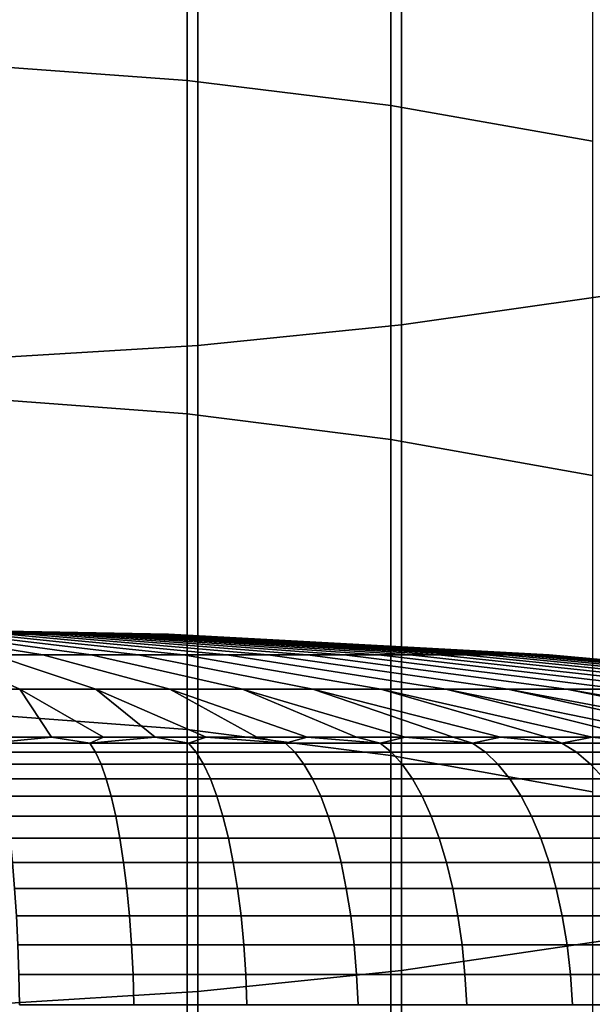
# Model space of a CAD drawing. Header units: metres. Extents: x -28 to 70, y -212 to 28.
# Tile 46 of 239: x 0.77 to 2.67, y -180.75 to -177.48. Entities that reach past the tile are written whole.
import ezdxf

# ---------------------------------------------------------------- set-up
doc = ezdxf.new("R2010")
doc.units = ezdxf.units.M
doc.layers.add('solid_10_261_102_XXX', color=7, linetype='CONTINUOUS')

msp = doc.modelspace()

# ---------------------------------------------------------------- linework, layer by layer
at = {"layer": 'solid_10_261_102_XXX'}
for points in [[(2.039085, -176.292206, 395.989014), (2.039085, -178.495056, 393.874603), (2.708631, -178.399719, 393.777954), (2.708631, -176.199539, 395.889771)], [(1.362875, -176.358612, 396.060089), (1.362875, -178.56337, 393.943878), (2.039085, -178.495056, 393.874603), (2.039085, -176.292206, 395.989014)], [(0.682211, -176.398529, 396.102844), (0.682211, -178.604446, 393.985504), (1.362875, -178.56337, 393.943878), (1.362875, -176.358612, 396.060089)], [(1.326928, -176.517365, 358.014008), (1.326928, -177.682846, 355.907654), (0.64609, -177.633118, 355.881012), (0.64609, -176.468369, 357.986023)], [(2.00343, -176.600052, 358.061249), (2.00343, -177.7668, 355.952606), (1.326928, -177.682846, 355.907654), (1.326928, -176.517365, 358.014008)], [(2.673383, -176.716171, 358.127594), (2.673383, -177.884689, 356.015747), (2.00343, -177.7668, 355.952606), (2.00343, -176.600052, 358.061249)], [(1.326928, -177.682846, 355.907654), (1.326928, -178.790375, 353.770233), (0.64609, -178.739929, 353.744965), (0.64609, -177.633118, 355.881012)], [(2.00343, -177.7668, 355.952606), (2.00343, -178.875519, 353.812897), (1.326928, -178.790375, 353.770233), (1.326928, -177.682846, 355.907654)], [(2.673383, -177.884689, 356.015747), (2.673383, -178.995087, 353.872803), (2.00343, -178.875519, 353.812897), (2.00343, -177.7668, 355.952606)], [(2.039085, -178.495056, 393.874603), (2.039085, -180.639328, 391.700836), (2.708631, -180.541382, 391.606842), (2.708631, -178.399719, 393.777954)], [(1.362875, -178.56337, 393.943878), (1.362875, -180.709518, 391.768219), (2.039085, -180.639328, 391.700836), (2.039085, -178.495056, 393.874603)], [(0.682211, -178.604446, 393.985504), (0.682211, -180.751709, 391.808716), (1.362875, -180.709518, 391.768219), (1.362875, -178.56337, 393.943878)], [(1.326928, -178.790375, 353.770233), (1.326928, -179.839096, 351.603363), (0.64609, -179.787979, 351.579468), (0.64609, -178.739929, 353.744965)], [(2.00343, -178.875519, 353.812897), (2.00343, -179.925369, 351.643677), (1.326928, -179.839096, 351.603363), (1.326928, -178.790375, 353.770233)], [(2.673383, -178.995087, 353.872803), (2.673383, -180.046539, 351.700287), (2.00343, -179.925369, 351.643677), (2.00343, -178.875519, 353.812897)], [(0, -179.49913, 291.299988), (0.729593, -179.522003, 292.333588), (0.798427, -179.522003, 292.281403)], [(0, -179.49913, 291.299988), (0.798427, -179.522003, 292.281403), (0.863539, -179.522003, 292.22464)], [(0, -179.49913, 291.299988), (0.863539, -179.522003, 292.22464), (0.924625, -179.522003, 292.163544)], [(0, -179.49913, 291.299988), (0.924625, -179.522003, 292.163544), (0.981399, -179.522003, 292.098419)], [(0, -179.49913, 291.299988), (0.981399, -179.522003, 292.098419), (1.033598, -179.522003, 292.029602)], [(0, -179.49913, 291.299988), (1.033598, -179.522003, 292.029602), (1.080977, -179.522003, 291.957367)], [(0, -179.49913, 291.299988), (1.080977, -179.522003, 291.957367), (1.123317, -179.522003, 291.88205)], [(0, -179.49913, 291.299988), (1.123317, -179.522003, 291.88205), (1.160419, -179.522003, 291.804047)], [(0, -179.49913, 291.299988), (1.160419, -179.522003, 291.804047), (1.192111, -179.522003, 291.723663)], [(0, -179.49913, 291.299988), (1.192111, -179.522003, 291.723663), (1.218245, -179.522003, 291.641327)], [(0, -179.49913, 291.299988), (1.218245, -179.522003, 291.641327), (1.238698, -179.522003, 291.557404)], [(0, -179.49913, 291.299988), (1.238698, -179.522003, 291.557404), (1.253376, -179.522003, 291.47226)], [(0, -179.49913, 291.299988), (1.253376, -179.522003, 291.47226), (1.262211, -179.522003, 291.386353)], [(0, -179.49913, 291.299988), (1.262211, -179.522003, 291.386353), (1.26516, -179.522003, 291.299988)], [(0, -179.49913, 291.299988), (1.26516, -179.522003, 291.299988), (1.262211, -179.522003, 291.213654)], [(0, -179.49913, 291.299988), (1.262211, -179.522003, 291.213654), (1.253376, -179.522003, 291.127716)], [(0, -179.49913, 291.299988), (1.253376, -179.522003, 291.127716), (1.238698, -179.522003, 291.042603)], [(0, -179.49913, 291.299988), (1.238698, -179.522003, 291.042603), (1.218245, -179.522003, 290.958649)], [(0, -179.49913, 291.299988), (1.218245, -179.522003, 290.958649), (1.192111, -179.522003, 290.876312)], [(0, -179.49913, 291.299988), (1.192111, -179.522003, 290.876312), (1.160419, -179.522003, 290.795959)], [(0, -179.49913, 291.299988), (1.160419, -179.522003, 290.795959), (1.123317, -179.522003, 290.717957)], [(0, -179.49913, 291.299988), (1.123317, -179.522003, 290.717957), (1.080977, -179.522003, 290.642639)], [(0, -179.49913, 291.299988), (1.080977, -179.522003, 290.642639), (1.033598, -179.522003, 290.570404)], [(0, -179.49913, 291.299988), (1.033598, -179.522003, 290.570404), (0.981399, -179.522003, 290.501587)], [(0, -179.49913, 291.299988), (0.981399, -179.522003, 290.501587), (0.924625, -179.522003, 290.436462)], [(0, -179.49913, 291.299988), (0.924625, -179.522003, 290.436462), (0.863539, -179.522003, 290.375366)], [(0, -179.49913, 291.299988), (0.863539, -179.522003, 290.375366), (0.798427, -179.522003, 290.318604)], [(0, -179.49913, 291.299988), (0.798427, -179.522003, 290.318604), (0.729593, -179.522003, 290.266388)], [(0.423676, -179.522003, 292.492096), (0.341336, -179.522003, 292.51825), (0.682567, -179.590683, 293.736115), (0.847222, -179.590683, 293.683868)], [(0.341336, -179.522003, 290.081757), (0.423676, -179.522003, 290.10788), (0.847222, -179.590683, 288.916138), (0.682567, -179.590683, 288.863892)], [(0.504041, -179.522003, 292.460419), (0.423676, -179.522003, 292.492096), (0.847222, -179.590683, 293.683868), (1.007926, -179.590683, 293.620483)], [(0.423676, -179.522003, 290.10788), (0.504041, -179.522003, 290.139587), (1.007926, -179.590683, 288.979523), (0.847222, -179.590683, 288.916138)], [(0.582056, -179.522003, 292.423309), (0.504041, -179.522003, 292.460419), (1.007926, -179.590683, 293.620483), (1.163932, -179.590683, 293.546295)], [(0.504041, -179.522003, 290.139587), (0.582056, -179.522003, 290.176697), (1.163932, -179.590683, 289.053711), (1.007926, -179.590683, 288.979523)], [(0.657357, -179.522003, 292.380981), (0.582056, -179.522003, 292.423309), (1.163932, -179.590683, 293.546295), (1.314511, -179.590683, 293.461609)], [(0.582056, -179.522003, 290.176697), (0.657357, -179.522003, 290.219025), (1.314511, -179.590683, 289.138367), (1.163932, -179.590683, 289.053711)], [(0.729593, -179.522003, 292.333588), (0.657357, -179.522003, 292.380981), (1.314511, -179.590683, 293.461609), (1.45896, -179.590683, 293.366882)], [(0.657357, -179.522003, 290.219025), (0.729593, -179.522003, 290.266388), (1.45896, -179.590683, 289.233124), (1.314511, -179.590683, 289.138367)], [(0.798427, -179.522003, 292.281403), (0.729593, -179.522003, 292.333588), (1.45896, -179.590683, 293.366882), (1.596608, -179.590683, 293.262482)], [(0.729593, -179.522003, 290.266388), (0.798427, -179.522003, 290.318604), (1.596608, -179.590683, 289.337494), (1.45896, -179.590683, 289.233124)], [(0.863539, -179.522003, 292.22464), (0.798427, -179.522003, 292.281403), (1.596608, -179.590683, 293.262482), (1.726811, -179.590683, 293.148956)], [(0.798427, -179.522003, 290.318604), (0.863539, -179.522003, 290.375366), (1.726811, -179.590683, 289.45105), (1.596608, -179.590683, 289.337494)], [(0.924625, -179.522003, 292.163544), (0.863539, -179.522003, 292.22464), (1.726811, -179.590683, 293.148956), (1.848963, -179.590683, 293.026825)], [(0.863539, -179.522003, 290.375366), (0.924625, -179.522003, 290.436462), (1.848963, -179.590683, 289.573181), (1.726811, -179.590683, 289.45105)], [(0.981399, -179.522003, 292.098419), (0.924625, -179.522003, 292.163544), (1.848963, -179.590683, 293.026825), (1.962494, -179.590683, 292.896606)], [(0.924625, -179.522003, 290.436462), (0.981399, -179.522003, 290.501587), (1.962494, -179.590683, 289.7034), (1.848963, -179.590683, 289.573181)], [(1.033598, -179.522003, 292.029602), (0.981399, -179.522003, 292.098419), (1.962494, -179.590683, 292.896606), (2.066876, -179.590683, 292.758972)], [(0.981399, -179.522003, 290.501587), (1.033598, -179.522003, 290.570404), (2.066876, -179.590683, 289.841034), (1.962494, -179.590683, 289.7034)], [(1.080977, -179.522003, 291.957367), (1.033598, -179.522003, 292.029602), (2.066876, -179.590683, 292.758972), (2.16162, -179.590683, 292.614502)], [(1.033598, -179.522003, 290.570404), (1.080977, -179.522003, 290.642639), (2.16162, -179.590683, 289.985504), (2.066876, -179.590683, 289.841034)], [(1.123317, -179.522003, 291.88205), (1.080977, -179.522003, 291.957367), (2.16162, -179.590683, 292.614502), (2.246287, -179.590683, 292.463928)], [(1.080977, -179.522003, 290.642639), (1.123317, -179.522003, 290.717957), (2.246287, -179.590683, 290.136078), (2.16162, -179.590683, 289.985504)], [(1.160419, -179.522003, 291.804047), (1.123317, -179.522003, 291.88205), (2.246287, -179.590683, 292.463928), (2.32048, -179.590683, 292.307922)], [(1.123317, -179.522003, 290.717957), (1.160419, -179.522003, 290.795959), (2.32048, -179.590683, 290.292084), (2.246287, -179.590683, 290.136078)], [(1.192111, -179.522003, 291.723663), (1.160419, -179.522003, 291.804047), (2.32048, -179.590683, 292.307922), (2.383853, -179.590683, 292.147217)], [(1.160419, -179.522003, 290.795959), (1.192111, -179.522003, 290.876312), (2.383853, -179.590683, 290.452789), (2.32048, -179.590683, 290.292084)], [(1.218245, -179.522003, 291.641327), (1.192111, -179.522003, 291.723663), (2.383853, -179.590683, 292.147217), (2.436112, -179.590683, 291.982574)], [(1.192111, -179.522003, 290.876312), (1.218245, -179.522003, 290.958649), (2.436112, -179.590683, 290.617432), (2.383853, -179.590683, 290.452789)], [(1.238698, -179.522003, 291.557404), (1.218245, -179.522003, 291.641327), (2.436112, -179.590683, 291.982574), (2.477013, -179.590683, 291.814728)], [(1.218245, -179.522003, 290.958649), (1.238698, -179.522003, 291.042603), (2.477013, -179.590683, 290.785278), (2.436112, -179.590683, 290.617432)], [(1.253376, -179.522003, 291.47226), (1.238698, -179.522003, 291.557404), (2.477013, -179.590683, 291.814728), (2.506365, -179.590683, 291.644501)], [(1.238698, -179.522003, 291.042603), (1.253376, -179.522003, 291.127716), (2.506365, -179.590683, 290.955505), (2.477013, -179.590683, 290.785278)], [(1.262211, -179.522003, 291.386353), (1.253376, -179.522003, 291.47226), (2.506365, -179.590683, 291.644501), (2.524031, -179.590683, 291.472656)], [(1.253376, -179.522003, 291.127716), (1.262211, -179.522003, 291.213654), (2.524031, -179.590683, 291.12735), (2.506365, -179.590683, 290.955505)], [(1.26516, -179.522003, 291.299988), (1.262211, -179.522003, 291.386353), (2.524031, -179.590683, 291.472656), (2.529929, -179.590683, 291.299988)], [(1.262211, -179.522003, 291.213654), (1.26516, -179.522003, 291.299988), (2.529929, -179.590683, 291.299988), (2.524031, -179.590683, 291.12735)], [(0.514729, -179.590683, 293.777008), (0.344492, -179.590683, 293.806366), (0.51626, -179.705093, 295.056061), (0.77138, -179.705093, 295.012085)], [(0.344492, -179.590683, 288.79364), (0.514729, -179.590683, 288.822998), (0.77138, -179.705093, 287.587921), (0.51626, -179.705093, 287.543915)], [(0.682567, -179.590683, 293.736115), (0.514729, -179.590683, 293.777008), (0.77138, -179.705093, 295.012085), (1.022903, -179.705093, 294.950775)], [(0.514729, -179.590683, 288.822998), (0.682567, -179.590683, 288.863892), (1.022903, -179.705093, 287.6492), (0.77138, -179.705093, 287.587921)], [(0.847222, -179.590683, 293.683868), (0.682567, -179.590683, 293.736115), (1.022903, -179.705093, 294.950775), (1.269657, -179.705093, 294.872467)], [(0.682567, -179.590683, 288.863892), (0.847222, -179.590683, 288.916138), (1.269657, -179.705093, 287.727539), (1.022903, -179.705093, 287.6492)], [(1.007926, -179.590683, 293.620483), (0.847222, -179.590683, 293.683868), (1.269657, -179.705093, 294.872467), (1.510492, -179.705093, 294.777496)], [(0.847222, -179.590683, 288.916138), (1.007926, -179.590683, 288.979523), (1.510492, -179.705093, 287.82251), (1.269657, -179.705093, 287.727539)], [(1.163932, -179.590683, 293.546295), (1.007926, -179.590683, 293.620483), (1.510492, -179.705093, 294.777496), (1.744283, -179.705093, 294.666321)], [(1.007926, -179.590683, 288.979523), (1.163932, -179.590683, 289.053711), (1.744283, -179.705093, 287.933685), (1.510492, -179.705093, 287.82251)], [(1.314511, -179.590683, 293.461609), (1.163932, -179.590683, 293.546295), (1.744283, -179.705093, 294.666321), (1.969942, -179.705093, 294.539429)], [(1.163932, -179.590683, 289.053711), (1.314511, -179.590683, 289.138367), (1.969942, -179.705093, 288.060577), (1.744283, -179.705093, 287.933685)], [(1.45896, -179.590683, 293.366882), (1.314511, -179.590683, 293.461609), (1.969942, -179.705093, 294.539429), (2.186417, -179.705093, 294.397461)], [(1.314511, -179.590683, 289.138367), (1.45896, -179.590683, 289.233124), (2.186417, -179.705093, 288.202545), (1.969942, -179.705093, 288.060577)], [(1.596608, -179.590683, 293.262482), (1.45896, -179.590683, 293.366882), (2.186417, -179.705093, 294.397461), (2.392697, -179.705093, 294.241028)], [(1.45896, -179.590683, 289.233124), (1.596608, -179.590683, 289.337494), (2.392697, -179.705093, 288.358978), (2.186417, -179.705093, 288.202545)], [(1.726811, -179.590683, 293.148956), (1.596608, -179.590683, 293.262482), (2.392697, -179.705093, 294.241028), (2.587821, -179.705093, 294.070892)], [(1.596608, -179.590683, 289.337494), (1.726811, -179.590683, 289.45105), (2.587821, -179.705093, 288.529114), (2.392697, -179.705093, 288.358978)], [(1.848963, -179.590683, 293.026825), (1.726811, -179.590683, 293.148956), (2.587821, -179.705093, 294.070892), (2.77088, -179.705093, 293.887817)], [(1.726811, -179.590683, 289.45105), (1.848963, -179.590683, 289.573181), (2.77088, -179.705093, 288.712189), (2.587821, -179.705093, 288.529114)], [(1.962494, -179.590683, 292.896606), (1.848963, -179.590683, 293.026825), (2.77088, -179.705093, 293.887817), (2.94102, -179.705093, 293.692688)], [(1.848963, -179.590683, 289.573181), (1.962494, -179.590683, 289.7034), (2.94102, -179.705093, 288.907318), (2.77088, -179.705093, 288.712189)], [(2.066876, -179.590683, 292.758972), (1.962494, -179.590683, 292.896606), (2.94102, -179.705093, 293.692688), (3.097447, -179.705093, 293.48642)], [(1.962494, -179.590683, 289.7034), (2.066876, -179.590683, 289.841034), (3.097447, -179.705093, 289.113586), (2.94102, -179.705093, 288.907318)], [(2.16162, -179.590683, 292.614502), (2.066876, -179.590683, 292.758972), (3.097447, -179.705093, 293.48642), (3.239432, -179.705093, 293.269928)], [(2.066876, -179.590683, 289.841034), (2.16162, -179.590683, 289.985504), (3.239432, -179.705093, 289.330048), (3.097447, -179.705093, 289.113586)], [(2.246287, -179.590683, 292.463928), (2.16162, -179.590683, 292.614502), (3.239432, -179.705093, 293.269928), (3.366314, -179.705093, 293.044281)], [(2.16162, -179.590683, 289.985504), (2.246287, -179.590683, 290.136078), (3.366314, -179.705093, 289.555725), (3.239432, -179.705093, 289.330048)], [(2.32048, -179.590683, 292.307922), (2.246287, -179.590683, 292.463928), (3.366314, -179.705093, 293.044281), (3.477501, -179.705093, 292.810486)], [(2.246287, -179.590683, 290.136078), (2.32048, -179.590683, 290.292084), (3.477501, -179.705093, 289.78952), (3.366314, -179.705093, 289.555725)], [(2.383853, -179.590683, 292.147217), (2.32048, -179.590683, 292.307922), (3.477501, -179.705093, 292.810486), (3.572473, -179.705093, 292.569672)], [(2.32048, -179.590683, 290.292084), (2.383853, -179.590683, 290.452789), (3.572473, -179.705093, 290.030334), (3.477501, -179.705093, 289.78952)], [(2.436112, -179.590683, 291.982574), (2.383853, -179.590683, 292.147217), (3.572473, -179.705093, 292.569672), (3.650789, -179.705093, 292.322906)], [(2.383853, -179.590683, 290.452789), (2.436112, -179.590683, 290.617432), (3.650789, -179.705093, 290.2771), (3.572473, -179.705093, 290.030334)], [(2.477013, -179.590683, 291.814728), (2.436112, -179.590683, 291.982574), (3.650789, -179.705093, 292.322906), (3.712084, -179.705093, 292.071381)], [(2.436112, -179.590683, 290.617432), (2.477013, -179.590683, 290.785278), (3.712084, -179.705093, 290.528625), (3.650789, -179.705093, 290.2771)], [(2.506365, -179.590683, 291.644501), (2.477013, -179.590683, 291.814728), (3.712084, -179.705093, 292.071381), (3.756071, -179.705093, 291.816254)], [(2.477013, -179.590683, 290.785278), (2.506365, -179.590683, 290.955505), (3.756071, -179.705093, 290.783752), (3.712084, -179.705093, 290.528625)], [(2.524031, -179.590683, 291.472656), (2.506365, -179.590683, 291.644501), (3.756071, -179.705093, 291.816254), (3.782546, -179.705093, 291.558746)], [(2.506365, -179.590683, 290.955505), (2.524031, -179.590683, 291.12735), (3.782546, -179.705093, 291.04126), (3.756071, -179.705093, 290.783752)], [(2.529929, -179.590683, 291.299988), (2.524031, -179.590683, 291.472656), (3.782546, -179.705093, 291.558746), (3.791384, -179.705093, 291.299988)], [(2.524031, -179.590683, 291.12735), (2.529929, -179.590683, 291.299988), (3.791384, -179.705093, 291.299988), (3.782546, -179.705093, 291.04126)], [(0.702013, -179.864517, 296.295013), (0.875912, -179.864517, 296.267487), (0.77138, -179.705093, 295.012085), (0.51626, -179.705093, 295.056061)], [(0.875914, -179.864517, 286.33252), (0.702014, -179.864517, 286.304962), (0.51626, -179.705093, 287.543915), (0.77138, -179.705093, 287.587921)], [(1.048745, -179.864517, 296.233887), (1.220298, -179.864517, 296.194275), (1.022903, -179.705093, 294.950775), (0.77138, -179.705093, 295.012085)], [(0.875912, -179.864517, 296.267487), (1.048745, -179.864517, 296.233887), (0.77138, -179.705093, 295.012085)], [(1.220301, -179.864517, 286.405731), (1.048747, -179.864517, 286.366119), (0.77138, -179.705093, 287.587921), (1.022903, -179.705093, 287.6492)], [(1.048747, -179.864517, 286.366119), (0.875914, -179.864517, 286.33252), (0.77138, -179.705093, 287.587921)], [(1.390364, -179.864517, 296.148712), (1.558735, -179.864517, 296.097229), (1.269657, -179.705093, 294.872467), (1.022903, -179.705093, 294.950775)], [(1.220298, -179.864517, 296.194275), (1.390364, -179.864517, 296.148712), (1.022903, -179.705093, 294.950775)], [(1.558738, -179.864517, 286.502777), (1.390367, -179.864517, 286.451294), (1.022903, -179.705093, 287.6492), (1.269657, -179.705093, 287.727539)], [(1.390367, -179.864517, 286.451294), (1.220301, -179.864517, 286.405731), (1.022903, -179.705093, 287.6492)], [(1.725207, -179.864517, 296.039917), (1.889576, -179.864517, 295.976807), (1.510492, -179.705093, 294.777496), (1.269657, -179.705093, 294.872467)], [(1.558735, -179.864517, 296.097229), (1.725207, -179.864517, 296.039917), (1.269657, -179.705093, 294.872467)], [(1.889579, -179.864517, 286.623169), (1.725209, -179.864517, 286.560089), (1.269657, -179.705093, 287.727539), (1.510492, -179.705093, 287.82251)], [(1.725209, -179.864517, 286.560089), (1.558738, -179.864517, 286.502777), (1.269657, -179.705093, 287.727539)], [(2.051643, -179.864517, 295.90802), (2.21121, -179.864517, 295.833618), (1.744283, -179.705093, 294.666321), (1.510492, -179.705093, 294.777496)], [(1.889576, -179.864517, 295.976807), (2.051643, -179.864517, 295.90802), (1.510492, -179.705093, 294.777496)], [(2.211213, -179.864517, 286.766388), (2.051646, -179.864517, 286.691986), (1.510492, -179.705093, 287.82251), (1.744283, -179.705093, 287.933685)], [(2.051646, -179.864517, 286.691986), (1.889579, -179.864517, 286.623169), (1.510492, -179.705093, 287.82251)], [(2.368083, -179.864517, 295.753693), (2.522072, -179.864517, 295.668335), (1.969942, -179.705093, 294.539429), (1.744283, -179.705093, 294.666321)], [(2.21121, -179.864517, 295.833618), (2.368083, -179.864517, 295.753693), (1.744283, -179.705093, 294.666321)], [(2.522074, -179.864517, 286.931671), (2.368086, -179.864517, 286.846313), (1.744283, -179.705093, 287.933685), (1.969942, -179.705093, 288.060577)], [(2.368086, -179.864517, 286.846313), (2.211213, -179.864517, 286.766388), (1.744283, -179.705093, 287.933685)], [(2.672987, -179.864517, 295.577637), (2.820647, -179.864517, 295.48175), (2.186417, -179.705093, 294.397461), (1.969942, -179.705093, 294.539429)], [(2.522072, -179.864517, 295.668335), (2.672987, -179.864517, 295.577637), (1.969942, -179.705093, 294.539429)], [(2.820648, -179.864517, 287.118256), (2.672989, -179.864517, 287.022369), (1.969942, -179.705093, 288.060577), (2.186417, -179.705093, 288.202545)], [(2.672989, -179.864517, 287.022369), (2.522074, -179.864517, 286.931671), (1.969942, -179.705093, 288.060577)], [(2.964869, -179.864517, 295.380768), (3.10548, -179.864517, 295.274811), (2.392697, -179.705093, 294.241028), (2.186417, -179.705093, 294.397461)], [(2.820647, -179.864517, 295.48175), (2.964869, -179.864517, 295.380768), (2.186417, -179.705093, 294.397461)], [(3.10548, -179.864517, 287.325195), (2.96487, -179.864517, 287.219238), (2.186417, -179.705093, 288.202545), (2.392697, -179.705093, 288.358978)], [(2.96487, -179.864517, 287.219238), (2.820648, -179.864517, 287.118256), (2.186417, -179.705093, 288.202545)], [(3.242306, -179.864517, 295.164001), (3.375183, -179.864517, 295.048492), (2.587821, -179.705093, 294.070892), (2.392697, -179.705093, 294.241028)], [(3.10548, -179.864517, 295.274811), (3.242306, -179.864517, 295.164001), (2.392697, -179.705093, 294.241028)], [(3.375184, -179.864517, 287.551514), (3.242307, -179.864517, 287.436005), (2.392697, -179.705093, 288.358978), (2.587821, -179.705093, 288.529114)], [(3.242307, -179.864517, 287.436005), (3.10548, -179.864517, 287.325195), (2.392697, -179.705093, 288.358978)], [(3.503947, -179.864517, 294.928436), (3.628442, -179.864517, 294.803925), (2.77088, -179.705093, 293.887817), (2.587821, -179.705093, 294.070892)], [(3.375183, -179.864517, 295.048492), (3.503947, -179.864517, 294.928436), (2.587821, -179.705093, 294.070892)], [(3.628444, -179.864517, 287.796082), (3.503949, -179.864517, 287.67157), (2.587821, -179.705093, 288.529114), (2.77088, -179.705093, 288.712189)], [(3.503949, -179.864517, 287.67157), (3.375184, -179.864517, 287.551514), (2.587821, -179.705093, 288.529114)], [(1.326928, -179.839096, 351.603363), (1.326928, -180.828232, 349.408661), (0.64609, -180.776489, 349.386169), (0.64609, -179.787979, 351.579468)], [(2.00343, -179.925369, 351.643677), (2.00343, -180.915588, 349.446594), (1.326928, -180.828232, 349.408661), (1.326928, -179.839096, 351.603363)], [(0.671427, -179.884293, 286.200012), (0.702014, -179.864517, 286.304962), (0.875914, -179.864517, 286.33252)], [(1.003545, -179.884293, 286.254852), (0.671427, -179.884293, 286.200012), (0.875914, -179.864517, 286.33252)], [(0.671427, -179.884293, 296.399994), (1.003545, -179.884293, 296.345154), (0.875912, -179.864517, 296.267487), (0.702013, -179.864517, 296.295013)], [(1.022557, -179.914169, 286.159271), (0.684147, -179.914169, 286.103394), (0.671427, -179.884293, 286.200012), (1.003545, -179.884293, 286.254852)], [(0.684147, -179.914169, 296.496613), (1.022557, -179.914169, 296.440735), (1.003545, -179.884293, 296.345154), (0.671427, -179.884293, 296.399994)], [(1.003545, -179.884293, 296.345154), (1.048745, -179.864517, 296.233887), (0.875912, -179.864517, 296.267487)], [(1.003545, -179.884293, 286.254852), (0.875914, -179.864517, 286.33252), (1.048747, -179.864517, 286.366119)], [(1.003545, -179.884293, 286.254852), (1.048747, -179.864517, 286.366119), (1.220301, -179.864517, 286.405731)], [(1.331366, -179.884293, 286.331268), (1.003545, -179.884293, 286.254852), (1.220301, -179.864517, 286.405731)], [(1.003545, -179.884293, 296.345154), (1.331366, -179.884293, 296.268738), (1.220298, -179.864517, 296.194275), (1.048745, -179.864517, 296.233887)], [(1.356588, -179.914169, 286.237152), (1.022557, -179.914169, 286.159271), (1.003545, -179.884293, 286.254852), (1.331366, -179.884293, 286.331268)], [(1.022557, -179.914169, 296.440735), (1.356588, -179.914169, 296.362854), (1.331366, -179.884293, 296.268738), (1.003545, -179.884293, 296.345154)], [(1.331366, -179.884293, 296.268738), (1.390364, -179.864517, 296.148712), (1.220298, -179.864517, 296.194275)], [(1.331366, -179.884293, 286.331268), (1.220301, -179.864517, 286.405731), (1.390367, -179.864517, 286.451294)], [(1.653485, -179.884293, 286.428986), (1.331366, -179.884293, 286.331268), (1.390367, -179.864517, 286.451294), (1.558738, -179.864517, 286.502777)], [(1.331366, -179.884293, 296.268738), (1.653485, -179.884293, 296.171021), (1.390364, -179.864517, 296.148712)], [(1.68481, -179.914169, 286.3367), (1.356588, -179.914169, 286.237152), (1.331366, -179.884293, 286.331268), (1.653485, -179.884293, 286.428986)], [(1.356588, -179.914169, 296.362854), (1.68481, -179.914169, 296.263275), (1.653485, -179.884293, 296.171021), (1.331366, -179.884293, 296.268738)], [(1.653485, -179.884293, 296.171021), (1.558735, -179.864517, 296.097229), (1.390364, -179.864517, 296.148712)], [(1.653485, -179.884293, 296.171021), (1.725207, -179.864517, 296.039917), (1.558735, -179.864517, 296.097229)], [(1.653485, -179.884293, 286.428986), (1.558738, -179.864517, 286.502777), (1.725209, -179.864517, 286.560089)], [(1.968524, -179.884293, 286.547546), (1.653485, -179.884293, 286.428986), (1.725209, -179.864517, 286.560089), (1.889579, -179.864517, 286.623169)], [(1.653485, -179.884293, 296.171021), (1.968524, -179.884293, 296.052429), (1.725207, -179.864517, 296.039917)], [(2.005817, -179.914169, 286.45752), (1.68481, -179.914169, 286.3367), (1.653485, -179.884293, 286.428986), (1.968524, -179.884293, 286.547546)], [(1.68481, -179.914169, 296.263275), (2.005817, -179.914169, 296.142456), (1.968524, -179.884293, 296.052429), (1.653485, -179.884293, 296.171021)], [(1.968524, -179.884293, 296.052429), (1.889576, -179.864517, 295.976807), (1.725207, -179.864517, 296.039917)], [(1.968524, -179.884293, 296.052429), (2.051643, -179.864517, 295.90802), (1.889576, -179.864517, 295.976807)], [(1.968524, -179.884293, 286.547546), (1.889579, -179.864517, 286.623169), (2.051646, -179.864517, 286.691986)], [(2.275134, -179.884293, 286.686493), (1.968524, -179.884293, 286.547546), (2.051646, -179.864517, 286.691986), (2.211213, -179.864517, 286.766388)], [(1.968524, -179.884293, 296.052429), (2.275134, -179.884293, 295.913513), (2.051643, -179.864517, 295.90802)], [(2.318235, -179.914169, 286.599091), (2.005817, -179.914169, 286.45752), (1.968524, -179.884293, 286.547546), (2.275134, -179.884293, 286.686493)], [(2.005817, -179.914169, 296.142456), (2.318235, -179.914169, 296.000916), (2.275134, -179.884293, 295.913513), (1.968524, -179.884293, 296.052429)], [(2.275134, -179.884293, 295.913513), (2.21121, -179.864517, 295.833618), (2.051643, -179.864517, 295.90802)], [(2.275134, -179.884293, 295.913513), (2.368083, -179.864517, 295.753693), (2.21121, -179.864517, 295.833618)], [(2.275134, -179.884293, 286.686493), (2.211213, -179.864517, 286.766388), (2.368086, -179.864517, 286.846313)], [(2.572001, -179.884293, 286.845154), (2.275134, -179.884293, 286.686493), (2.368086, -179.864517, 286.846313)], [(2.275134, -179.884293, 295.913513), (2.572001, -179.884293, 295.754822), (2.368083, -179.864517, 295.753693)], [(2.620727, -179.914169, 286.760773), (2.318235, -179.914169, 286.599091), (2.275134, -179.884293, 286.686493), (2.572001, -179.884293, 286.845154)], [(2.318235, -179.914169, 296.000916), (2.620727, -179.914169, 295.839233), (2.572001, -179.884293, 295.754822), (2.275134, -179.884293, 295.913513)], [(2.572001, -179.884293, 295.754822), (2.522072, -179.864517, 295.668335), (2.368083, -179.864517, 295.753693)], [(2.572001, -179.884293, 286.845154), (2.368086, -179.864517, 286.846313), (2.522074, -179.864517, 286.931671)], [(2.572001, -179.884293, 295.754822), (2.857855, -179.884293, 295.577087), (2.672987, -179.864517, 295.577637), (2.522072, -179.864517, 295.668335)], [(2.572001, -179.884293, 286.845154), (2.522074, -179.864517, 286.931671), (2.672989, -179.864517, 287.022369)], [(2.857855, -179.884293, 287.022919), (2.572001, -179.884293, 286.845154), (2.672989, -179.864517, 287.022369)], [(2.911995, -179.914169, 286.941895), (2.620727, -179.914169, 286.760773), (2.572001, -179.884293, 286.845154), (2.857855, -179.884293, 287.022919)], [(2.620727, -179.914169, 295.839233), (2.911995, -179.914169, 295.658112), (2.857855, -179.884293, 295.577087), (2.572001, -179.884293, 295.754822)], [(2.857855, -179.884293, 295.577087), (2.820647, -179.864517, 295.48175), (2.672987, -179.864517, 295.577637)], [(2.857855, -179.884293, 287.022919), (2.672989, -179.864517, 287.022369), (2.820648, -179.864517, 287.118256)], [(1.040876, -179.953812, 286.067169), (0.696404, -179.953812, 286.010284), (0.684147, -179.914169, 286.103394), (1.022557, -179.914169, 286.159271)], [(0.696404, -179.953812, 296.589722), (1.040876, -179.953812, 296.532837), (1.022557, -179.914169, 296.440735), (0.684147, -179.914169, 296.496613)], [(1.380892, -179.953812, 286.146454), (1.040876, -179.953812, 286.067169), (1.022557, -179.914169, 286.159271), (1.356588, -179.914169, 286.237152)], [(1.040876, -179.953812, 296.532837), (1.380892, -179.953812, 296.453552), (1.356588, -179.914169, 296.362854), (1.022557, -179.914169, 296.440735)], [(1.714994, -179.953812, 286.247803), (1.380892, -179.953812, 286.146454), (1.356588, -179.914169, 286.237152), (1.68481, -179.914169, 286.3367)], [(1.380892, -179.953812, 296.453552), (1.714994, -179.953812, 296.352203), (1.68481, -179.914169, 296.263275), (1.356588, -179.914169, 296.362854)], [(2.041752, -179.953812, 286.370789), (1.714994, -179.953812, 286.247803), (1.68481, -179.914169, 286.3367), (2.005817, -179.914169, 286.45752)], [(1.714994, -179.953812, 296.352203), (2.041752, -179.953812, 296.229218), (2.005817, -179.914169, 296.142456), (1.68481, -179.914169, 296.263275)], [(2.359768, -179.953812, 286.514862), (2.041752, -179.953812, 286.370789), (2.005817, -179.914169, 286.45752), (2.318235, -179.914169, 286.599091)], [(2.041752, -179.953812, 296.229218), (2.359768, -179.953812, 296.085144), (2.318235, -179.914169, 296.000916), (2.005817, -179.914169, 296.142456)], [(2.667678, -179.953812, 286.679443), (2.359768, -179.953812, 286.514862), (2.318235, -179.914169, 286.599091), (2.620727, -179.914169, 286.760773)], [(2.359768, -179.953812, 296.085144), (2.667678, -179.953812, 295.920563), (2.620727, -179.914169, 295.839233), (2.318235, -179.914169, 296.000916)], [(2.964165, -179.953812, 286.8638), (2.667678, -179.953812, 286.679443), (2.620727, -179.914169, 286.760773), (2.911995, -179.914169, 286.941895)], [(2.667678, -179.953812, 295.920563), (2.964165, -179.953812, 295.736176), (2.911995, -179.914169, 295.658112), (2.620727, -179.914169, 295.839233)], [(1.058314, -180.002808, 285.979492), (0.70807, -180.002808, 285.921661), (0.696404, -179.953812, 286.010284), (1.040876, -179.953812, 286.067169)], [(0.70807, -180.002808, 296.678314), (1.058314, -180.002808, 296.620514), (1.040876, -179.953812, 296.532837), (0.696404, -179.953812, 296.589722)], [(1.404025, -180.002808, 286.06012), (1.058314, -180.002808, 285.979492), (1.040876, -179.953812, 286.067169), (1.380892, -179.953812, 286.146454)], [(1.058314, -180.002808, 296.620514), (1.404025, -180.002808, 296.539886), (1.380892, -179.953812, 296.453552), (1.040876, -179.953812, 296.532837)], [(1.743724, -180.002808, 286.163147), (1.404025, -180.002808, 286.06012), (1.380892, -179.953812, 286.146454), (1.714994, -179.953812, 286.247803)], [(1.404025, -180.002808, 296.539886), (1.743724, -180.002808, 296.436859), (1.714994, -179.953812, 296.352203), (1.380892, -179.953812, 296.453552)], [(2.075957, -180.002808, 286.288208), (1.743724, -180.002808, 286.163147), (1.714994, -179.953812, 286.247803), (2.041752, -179.953812, 286.370789)], [(1.743724, -180.002808, 296.436859), (2.075957, -180.002808, 296.311798), (2.041752, -179.953812, 296.229218), (1.714994, -179.953812, 296.352203)], [(2.673383, -180.046539, 351.700287), (2.673383, -181.038254, 349.499878), (2.00343, -180.915588, 349.446594), (2.00343, -179.925369, 351.643677)], [(2.3993, -180.002808, 286.434692), (2.075957, -180.002808, 286.288208), (2.041752, -179.953812, 286.370789), (2.359768, -179.953812, 286.514862)], [(2.075957, -180.002808, 296.311798), (2.3993, -180.002808, 296.165283), (2.359768, -179.953812, 296.085144), (2.041752, -179.953812, 296.229218)], [(2.712368, -180.002808, 286.602051), (2.3993, -180.002808, 286.434692), (2.359768, -179.953812, 286.514862), (2.667678, -179.953812, 286.679443)], [(2.3993, -180.002808, 296.165283), (2.712368, -180.002808, 295.997955), (2.667678, -179.953812, 295.920563), (2.359768, -179.953812, 296.085144)], [(3.013822, -180.002808, 286.78949), (2.712368, -180.002808, 286.602051), (2.667678, -179.953812, 286.679443), (2.964165, -179.953812, 286.8638)], [(2.712368, -180.002808, 295.997955), (3.013822, -180.002808, 295.810516), (2.964165, -179.953812, 295.736176), (2.667678, -179.953812, 295.920563)], [(1.074687, -180.060638, 285.897186), (0.719025, -180.060638, 285.83847), (0.70807, -180.002808, 285.921661), (1.058314, -180.002808, 285.979492)], [(0.719025, -180.060638, 296.761536), (1.074687, -180.060638, 296.70282), (1.058314, -180.002808, 296.620514), (0.70807, -180.002808, 296.678314)], [(1.425747, -180.060638, 285.979034), (1.074687, -180.060638, 285.897186), (1.058314, -180.002808, 285.979492), (1.404025, -180.002808, 286.06012)], [(1.074687, -180.060638, 296.70282), (1.425747, -180.060638, 296.620972), (1.404025, -180.002808, 296.539886), (1.058314, -180.002808, 296.620514)], [(1.770702, -180.060638, 286.083679), (1.425747, -180.060638, 285.979034), (1.404025, -180.002808, 286.06012), (1.743724, -180.002808, 286.163147)], [(1.425747, -180.060638, 296.620972), (1.770702, -180.060638, 296.516327), (1.743724, -180.002808, 296.436859), (1.404025, -180.002808, 296.539886)], [(2.108075, -180.060638, 286.210663), (1.770702, -180.060638, 286.083679), (1.743724, -180.002808, 286.163147), (2.075957, -180.002808, 286.288208)], [(1.770702, -180.060638, 296.516327), (2.108075, -180.060638, 296.389343), (2.075957, -180.002808, 296.311798), (1.743724, -180.002808, 296.436859)], [(2.43642, -180.060638, 286.359436), (2.108075, -180.060638, 286.210663), (2.075957, -180.002808, 286.288208), (2.3993, -180.002808, 286.434692)], [(2.108075, -180.060638, 296.389343), (2.43642, -180.060638, 296.24057), (2.3993, -180.002808, 296.165283), (2.075957, -180.002808, 296.311798)], [(2.754333, -180.060638, 286.529358), (2.43642, -180.060638, 286.359436), (2.3993, -180.002808, 286.434692), (2.712368, -180.002808, 286.602051)], [(2.43642, -180.060638, 296.24057), (2.754333, -180.060638, 296.070648), (2.712368, -180.002808, 295.997955), (2.3993, -180.002808, 296.165283)], [(1.089827, -180.126724, 285.821075), (0.729155, -180.126724, 285.761536), (0.719025, -180.060638, 285.83847), (1.074687, -180.060638, 285.897186)], [(0.729155, -180.126724, 296.83847), (1.089827, -180.126724, 296.778931), (1.074687, -180.060638, 296.70282), (0.719025, -180.060638, 296.761536)], [(1.445833, -180.126724, 285.904083), (1.089827, -180.126724, 285.821075), (1.074687, -180.060638, 285.897186), (1.425747, -180.060638, 285.979034)], [(1.089827, -180.126724, 296.778931), (1.445833, -180.126724, 296.695923), (1.425747, -180.060638, 296.620972), (1.074687, -180.060638, 296.70282)], [(1.795648, -180.126724, 286.010193), (1.445833, -180.126724, 285.904083), (1.425747, -180.060638, 285.979034), (1.770702, -180.060638, 286.083679)], [(1.445833, -180.126724, 296.695923), (1.795648, -180.126724, 296.589813), (1.770702, -180.060638, 296.516327), (1.425747, -180.060638, 296.620972)], [(2.137773, -180.126724, 286.138947), (1.795648, -180.126724, 286.010193), (1.770702, -180.060638, 286.083679), (2.108075, -180.060638, 286.210663)], [(1.795648, -180.126724, 296.589813), (2.137773, -180.126724, 296.461029), (2.108075, -180.060638, 296.389343), (1.770702, -180.060638, 296.516327)], [(2.470744, -180.126724, 286.289825), (2.137773, -180.126724, 286.138947), (2.108075, -180.060638, 286.210663), (2.43642, -180.060638, 286.359436)], [(2.137773, -180.126724, 296.461029), (2.470744, -180.126724, 296.310181), (2.43642, -180.060638, 296.24057), (2.108075, -180.060638, 296.389343)], [(2.793135, -180.126724, 286.462158), (2.470744, -180.126724, 286.289825), (2.43642, -180.060638, 286.359436), (2.754333, -180.060638, 286.529358)], [(2.470744, -180.126724, 296.310181), (2.793135, -180.126724, 296.137848), (2.754333, -180.060638, 296.070648), (2.43642, -180.060638, 296.24057)], [(1.103576, -180.200363, 285.751953), (0.738353, -180.200363, 285.69165), (0.729155, -180.126724, 285.761536), (1.089827, -180.126724, 285.821075)], [(0.738353, -180.200363, 296.908356), (1.103576, -180.200363, 296.848053), (1.089827, -180.126724, 296.778931), (0.729155, -180.126724, 296.83847)], [(1.464073, -180.200363, 285.835999), (1.103576, -180.200363, 285.751953), (1.089827, -180.126724, 285.821075), (1.445833, -180.126724, 285.904083)], [(1.103576, -180.200363, 296.848053), (1.464073, -180.200363, 296.764008), (1.445833, -180.126724, 296.695923), (1.089827, -180.126724, 296.778931)], [(1.818301, -180.200363, 285.943451), (1.464073, -180.200363, 285.835999), (1.445833, -180.126724, 285.904083), (1.795648, -180.126724, 286.010193)], [(1.464073, -180.200363, 296.764008), (1.818301, -180.200363, 296.656555), (1.795648, -180.126724, 296.589813), (1.445833, -180.126724, 296.695923)], [(2.164743, -180.200363, 286.073853), (1.818301, -180.200363, 285.943451), (1.795648, -180.126724, 286.010193), (2.137773, -180.126724, 286.138947)], [(1.818301, -180.200363, 296.656555), (2.164743, -180.200363, 296.526154), (2.137773, -180.126724, 296.461029), (1.795648, -180.126724, 296.589813)], [(2.501915, -180.200363, 286.226624), (2.164743, -180.200363, 286.073853), (2.137773, -180.126724, 286.138947), (2.470744, -180.126724, 286.289825)], [(2.164743, -180.200363, 296.526154), (2.501915, -180.200363, 296.373383), (2.470744, -180.126724, 296.310181), (2.137773, -180.126724, 296.461029)], [(2.828373, -180.200363, 286.401123), (2.501915, -180.200363, 286.226624), (2.470744, -180.126724, 286.289825), (2.793135, -180.126724, 286.462158)], [(2.501915, -180.200363, 296.373383), (2.828373, -180.200363, 296.198883), (2.793135, -180.126724, 296.137848), (2.470744, -180.126724, 296.310181)], [(1.115792, -180.280792, 285.690552), (0.746526, -180.280792, 285.629578), (0.738353, -180.200363, 285.69165), (1.103576, -180.200363, 285.751953)], [(0.746526, -180.280792, 296.970428), (1.115792, -180.280792, 296.909454), (1.103576, -180.200363, 296.848053), (0.738353, -180.200363, 296.908356)], [(1.480279, -180.280792, 285.775513), (1.115792, -180.280792, 285.690552), (1.103576, -180.200363, 285.751953), (1.464073, -180.200363, 285.835999)], [(1.115792, -180.280792, 296.909454), (1.480279, -180.280792, 296.824463), (1.464073, -180.200363, 296.764008), (1.103576, -180.200363, 296.848053)], [(1.838428, -180.280792, 285.884155), (1.480279, -180.280792, 285.775513), (1.464073, -180.200363, 285.835999), (1.818301, -180.200363, 285.943451)], [(1.480279, -180.280792, 296.824463), (1.838428, -180.280792, 296.71582), (1.818301, -180.200363, 296.656555), (1.464073, -180.200363, 296.764008)], [(2.188704, -180.280792, 286.015991), (1.838428, -180.280792, 285.884155), (1.818301, -180.200363, 285.943451), (2.164743, -180.200363, 286.073853)], [(1.838428, -180.280792, 296.71582), (2.188704, -180.280792, 296.583984), (2.164743, -180.200363, 296.526154), (1.818301, -180.200363, 296.656555)], [(2.529608, -180.280792, 286.170471), (2.188704, -180.280792, 286.015991), (2.164743, -180.200363, 286.073853), (2.501915, -180.200363, 286.226624)], [(2.188704, -180.280792, 296.583984), (2.529608, -180.280792, 296.429535), (2.501915, -180.200363, 296.373383), (2.164743, -180.200363, 296.526154)], [(2.859679, -180.280792, 286.346893), (2.529608, -180.280792, 286.170471), (2.501915, -180.200363, 286.226624), (2.828373, -180.200363, 286.401123)], [(2.529608, -180.280792, 296.429535), (2.859679, -180.280792, 296.253113), (2.828373, -180.200363, 296.198883), (2.501915, -180.200363, 296.373383)], [(1.126346, -180.367172, 285.637482), (0.753588, -180.367172, 285.575928), (0.746526, -180.280792, 285.629578), (1.115792, -180.280792, 285.690552)], [(0.753588, -180.367172, 297.024078), (1.126346, -180.367172, 296.962524), (1.115792, -180.280792, 296.909454), (0.746526, -180.280792, 296.970428)], [(1.494281, -180.367172, 285.723267), (1.126346, -180.367172, 285.637482), (1.115792, -180.280792, 285.690552), (1.480279, -180.280792, 285.775513)], [(1.126346, -180.367172, 296.962524), (1.494281, -180.367172, 296.87674), (1.480279, -180.280792, 296.824463), (1.115792, -180.280792, 296.909454)], [(1.855818, -180.367172, 285.832947), (1.494281, -180.367172, 285.723267), (1.480279, -180.280792, 285.775513), (1.838428, -180.280792, 285.884155)], [(1.494281, -180.367172, 296.87674), (1.855818, -180.367172, 296.767059), (1.838428, -180.280792, 296.71582), (1.480279, -180.280792, 296.824463)], [(2.209407, -180.367172, 285.966034), (1.855818, -180.367172, 285.832947), (1.838428, -180.280792, 285.884155), (2.188704, -180.280792, 286.015991)], [(1.855818, -180.367172, 296.767059), (2.209407, -180.367172, 296.633972), (2.188704, -180.280792, 296.583984), (1.838428, -180.280792, 296.71582)], [(2.553536, -180.367172, 286.121948), (2.209407, -180.367172, 285.966034), (2.188704, -180.280792, 286.015991), (2.529608, -180.280792, 286.170471)], [(2.209407, -180.367172, 296.633972), (2.553536, -180.367172, 296.478058), (2.529608, -180.280792, 296.429535), (2.188704, -180.280792, 296.583984)], [(2.88673, -180.367172, 286.300049), (2.553536, -180.367172, 286.121948), (2.529608, -180.280792, 286.170471), (2.859679, -180.280792, 286.346893)], [(2.553536, -180.367172, 296.478058), (2.88673, -180.367172, 296.299957), (2.859679, -180.280792, 296.253113), (2.529608, -180.280792, 296.429535)], [(1.13513, -180.458618, 285.593323), (0.759465, -180.458618, 285.531281), (0.753588, -180.367172, 285.575928), (1.126346, -180.367172, 285.637482)], [(0.759465, -180.458618, 297.068695), (1.13513, -180.458618, 297.006683), (1.126346, -180.367172, 296.962524), (0.753588, -180.367172, 297.024078)], [(1.505935, -180.458618, 285.679779), (1.13513, -180.458618, 285.593323), (1.126346, -180.367172, 285.637482), (1.494281, -180.367172, 285.723267)], [(1.13513, -180.458618, 297.006683), (1.505935, -180.458618, 296.920227), (1.494281, -180.367172, 296.87674), (1.126346, -180.367172, 296.962524)], [(1.870291, -180.458618, 285.790314), (1.505935, -180.458618, 285.679779), (1.494281, -180.367172, 285.723267), (1.855818, -180.367172, 285.832947)], [(1.505935, -180.458618, 296.920227), (1.870291, -180.458618, 296.809692), (1.855818, -180.367172, 296.767059), (1.494281, -180.367172, 296.87674)], [(2.226638, -180.458618, 285.924408), (1.870291, -180.458618, 285.790314), (1.855818, -180.367172, 285.832947), (2.209407, -180.367172, 285.966034)], [(1.870291, -180.458618, 296.809692), (2.226638, -180.458618, 296.675568), (2.209407, -180.367172, 296.633972), (1.855818, -180.367172, 296.767059)], [(2.573451, -180.458618, 286.081573), (2.226638, -180.458618, 285.924408), (2.209407, -180.367172, 285.966034), (2.553536, -180.367172, 286.121948)], [(2.226638, -180.458618, 296.675568), (2.573451, -180.458618, 296.518433), (2.553536, -180.367172, 296.478058), (2.209407, -180.367172, 296.633972)], [(2.909243, -180.458618, 286.261047), (2.573451, -180.458618, 286.081573), (2.553536, -180.367172, 286.121948), (2.88673, -180.367172, 286.300049)], [(2.573451, -180.458618, 296.518433), (2.909243, -180.458618, 296.338959), (2.88673, -180.367172, 296.299957), (2.553536, -180.367172, 296.478058)], [(1.142053, -180.554169, 285.558502), (0.764096, -180.554169, 285.496124), (0.759465, -180.458618, 285.531281), (1.13513, -180.458618, 285.593323)], [(0.764096, -180.554169, 297.103882), (1.142053, -180.554169, 297.041473), (1.13513, -180.458618, 297.006683), (0.759465, -180.458618, 297.068695)], [(1.515119, -180.554169, 285.645508), (1.142053, -180.554169, 285.558502), (1.13513, -180.458618, 285.593323), (1.505935, -180.458618, 285.679779)], [(1.142053, -180.554169, 297.041473), (1.515119, -180.554169, 296.954498), (1.505935, -180.458618, 296.920227), (1.13513, -180.458618, 297.006683)], [(1.881697, -180.554169, 285.756714), (1.515119, -180.554169, 285.645508), (1.505935, -180.458618, 285.679779), (1.870291, -180.458618, 285.790314)], [(1.515119, -180.554169, 296.954498), (1.881697, -180.554169, 296.843292), (1.870291, -180.458618, 296.809692), (1.505935, -180.458618, 296.920227)], [(2.240217, -180.554169, 285.891632), (1.881697, -180.554169, 285.756714), (1.870291, -180.458618, 285.790314), (2.226638, -180.458618, 285.924408)], [(1.881697, -180.554169, 296.843292), (2.240217, -180.554169, 296.708374), (2.226638, -180.458618, 296.675568), (1.870291, -180.458618, 296.809692)], [(2.589145, -180.554169, 286.049744), (2.240217, -180.554169, 285.891632), (2.226638, -180.458618, 285.924408), (2.573451, -180.458618, 286.081573)], [(2.240217, -180.554169, 296.708374), (2.589145, -180.554169, 296.550262), (2.573451, -180.458618, 296.518433), (2.226638, -180.458618, 296.675568)], [(2.926985, -180.554169, 286.230316), (2.589145, -180.554169, 286.049744), (2.573451, -180.458618, 286.081573), (2.909243, -180.458618, 286.261047)], [(2.589145, -180.554169, 296.550262), (2.926985, -180.554169, 296.36969), (2.909243, -180.458618, 296.338959), (2.573451, -180.458618, 296.518433)], [(2.039085, -180.639328, 391.700836), (2.039085, -182.723434, 389.46933), (2.708631, -182.622955, 389.378021), (2.708631, -180.541382, 391.606842)], [(1.147042, -180.652832, 285.533417), (0.767434, -180.652832, 285.470764), (0.764096, -180.554169, 285.496124), (1.142053, -180.554169, 285.558502)], [(0.767434, -180.652832, 297.129242), (1.147042, -180.652832, 297.066559), (1.142053, -180.554169, 297.041473), (0.764096, -180.554169, 297.103882)], [(1.521738, -180.652832, 285.620789), (1.147042, -180.652832, 285.533417), (1.142053, -180.554169, 285.558502), (1.515119, -180.554169, 285.645508)], [(1.147042, -180.652832, 297.066559), (1.521738, -180.652832, 296.979218), (1.515119, -180.554169, 296.954498), (1.142053, -180.554169, 297.041473)], [(1.889917, -180.652832, 285.732483), (1.521738, -180.652832, 285.620789), (1.515119, -180.554169, 285.645508), (1.881697, -180.554169, 285.756714)], [(1.521738, -180.652832, 296.979218), (1.889917, -180.652832, 296.867523), (1.881697, -180.554169, 296.843292), (1.515119, -180.554169, 296.954498)], [(2.250004, -180.652832, 285.868011), (1.889917, -180.652832, 285.732483), (1.881697, -180.554169, 285.756714), (2.240217, -180.554169, 285.891632)], [(1.889917, -180.652832, 296.867523), (2.250004, -180.652832, 296.731995), (2.240217, -180.554169, 296.708374), (1.881697, -180.554169, 296.843292)], [(2.600455, -180.652832, 286.026794), (2.250004, -180.652832, 285.868011), (2.240217, -180.554169, 285.891632), (2.589145, -180.554169, 286.049744)], [(2.250004, -180.652832, 296.731995), (2.600455, -180.652832, 296.573212), (2.589145, -180.554169, 296.550262), (2.240217, -180.554169, 296.708374)], [(2.939771, -180.652832, 286.20816), (2.600455, -180.652832, 286.026794), (2.589145, -180.554169, 286.049744), (2.926985, -180.554169, 286.230316)], [(2.600455, -180.652832, 296.573212), (2.939771, -180.652832, 296.391846), (2.926985, -180.554169, 296.36969), (2.589145, -180.554169, 296.550262)], [(1.362875, -180.709518, 391.768219), (1.362875, -182.795425, 389.53476), (2.039085, -182.723434, 389.46933), (2.039085, -180.639328, 391.700836)], [(1.150046, -180.753601, 285.518341), (0.769444, -180.753601, 285.455505), (0.767434, -180.652832, 285.470764), (1.147042, -180.652832, 285.533417)], [(0.769444, -180.753601, 297.144501), (1.150046, -180.753601, 297.081665), (1.147042, -180.652832, 297.066559), (0.767434, -180.652832, 297.129242)], [(1.525723, -180.753601, 285.605927), (1.150046, -180.753601, 285.518341), (1.147042, -180.652832, 285.533417), (1.521738, -180.652832, 285.620789)], [(1.150046, -180.753601, 297.081665), (1.525723, -180.753601, 296.99408), (1.521738, -180.652832, 296.979218), (1.147042, -180.652832, 297.066559)], [(1.894866, -180.753601, 285.717896), (1.525723, -180.753601, 285.605927), (1.521738, -180.652832, 285.620789), (1.889917, -180.652832, 285.732483)], [(1.525723, -180.753601, 296.99408), (1.894866, -180.753601, 296.882111), (1.889917, -180.652832, 296.867523), (1.521738, -180.652832, 296.979218)], [(2.255896, -180.753601, 285.85379), (1.894866, -180.753601, 285.717896), (1.889917, -180.652832, 285.732483), (2.250004, -180.652832, 285.868011)], [(1.894866, -180.753601, 296.882111), (2.255896, -180.753601, 296.746216), (2.250004, -180.652832, 296.731995), (1.889917, -180.652832, 296.867523)], [(2.607265, -180.753601, 286.013), (2.255896, -180.753601, 285.85379), (2.250004, -180.652832, 285.868011), (2.600455, -180.652832, 286.026794)], [(2.255896, -180.753601, 296.746216), (2.607265, -180.753601, 296.587006), (2.600455, -180.652832, 296.573212), (2.250004, -180.652832, 296.731995)], [(2.94747, -180.753601, 286.194824), (2.607265, -180.753601, 286.013), (2.600455, -180.652832, 286.026794), (2.939771, -180.652832, 286.20816)], [(2.607265, -180.753601, 296.587006), (2.94747, -180.753601, 296.405182), (2.939771, -180.652832, 296.391846), (2.600455, -180.652832, 296.573212)], [(0.682211, -180.751709, 391.808716), (0.682211, -182.838715, 389.574066), (1.362875, -182.795425, 389.53476), (1.362875, -180.709518, 391.768219)]]:
    msp.add_3dface(points, dxfattribs=at)

doc.saveas('drawing.dxf')
